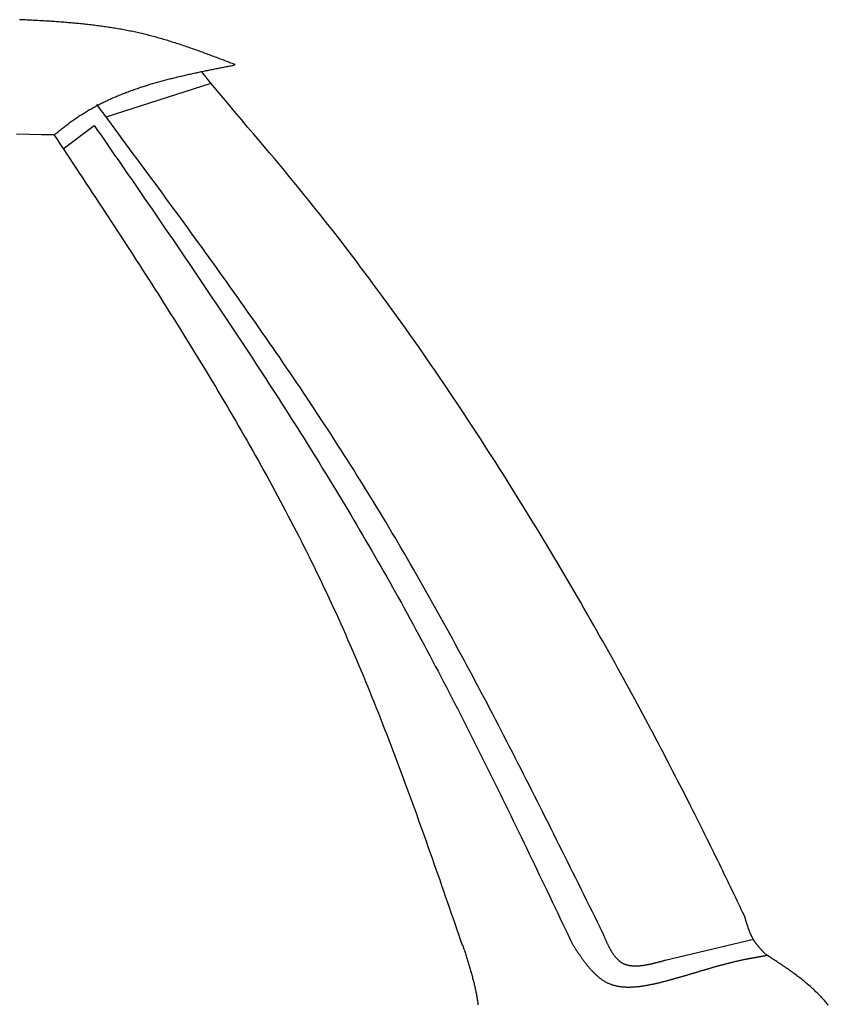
# Model space of a CAD drawing. Extents: x 562 to 7231, y 5667 to 12126.
# Tile 56 of 69: x 5435 to 5862, y 9389 to 9908. Entities that reach past the tile are written whole.
import ezdxf

# ---------------------------------------------------------------- set-up
doc = ezdxf.new("R2010")
doc.units = 0
doc.layers.add('CAR', color=10, linetype='CONTINUOUS')

msp = doc.modelspace()

# ---------------------------------------------------------------- linework, layer by layer
at = {"layer": 'CAR'}
for p, q in [((5480.91, 9856.699), (5536.302, 9874.482)), ((5458.356, 9839.955), (5474.684, 9852.212)), ((5822.443, 9422.862), (5775.839, 9411.793))]:
    msp.add_line(p, q, dxfattribs=at)
for points in [[(5549.07, 9884.27, 0), (5548.32, 9884.56, 0), (5547.57, 9884.84, 0), (5546.82, 9885.13, 0), (5546.06, 9885.42, 0), (5545.31, 9885.71, 0), (5544.56, 9885.99, 0), (5543.81, 9886.28, 0), (5543.05, 9886.57, 0), (5542.3, 9886.85, 0), (5541.55, 9887.14, 0), (5540.8, 9887.43, 0), (5540.04, 9887.71, 0), (5539.29, 9887.99, 0), (5538.54, 9888.28, 0), (5537.78, 9888.56, 0), (5537.03, 9888.84, 0), (5536.28, 9889.12, 0), (5535.52, 9889.4, 0), (5534.77, 9889.68, 0), (5534.01, 9889.96, 0), (5533.26, 9890.24, 0), (5532.51, 9890.52, 0), (5531.75, 9890.79, 0), (5531, 9891.07, 0), (5530.24, 9891.34, 0), (5529.48, 9891.61, 0), (5528.73, 9891.88, 0), (5527.97, 9892.15, 0), (5527.21, 9892.42, 0), (5526.46, 9892.68, 0), (5525.7, 9892.95, 0), (5524.94, 9893.21, 0), (5524.19, 9893.47, 0), (5523.43, 9893.73, 0), (5522.67, 9893.99, 0), (5521.91, 9894.24, 0), (5521.15, 9894.5, 0), (5520.39, 9894.75, 0), (5519.63, 9895, 0), (5518.87, 9895.25, 0), (5518.11, 9895.5, 0), (5517.35, 9895.74, 0), (5516.58, 9895.98, 0), (5515.82, 9896.22, 0), (5515.06, 9896.46, 0), (5514.29, 9896.7, 0), (5513.53, 9896.93, 0), (5512.77, 9897.16, 0), (5512, 9897.39, 0), (5511.23, 9897.61, 0), (5510.47, 9897.84, 0), (5509.7, 9898.06, 0), (5508.93, 9898.28, 0), (5508.17, 9898.49, 0), (5507.4, 9898.7, 0), (5506.63, 9898.91, 0), (5505.86, 9899.12, 0), (5505.09, 9899.32, 0), (5504.32, 9899.52, 0), (5503.54, 9899.72, 0), (5502.77, 9899.92, 0), (5502, 9900.11, 0), (5501.23, 9900.3, 0), (5500.45, 9900.48, 0), (5499.68, 9900.67, 0), (5498.9, 9900.85, 0), (5498.12, 9901.02, 0), (5497.35, 9901.2, 0), (5496.57, 9901.37, 0), (5495.79, 9901.53, 0), (5495.01, 9901.7, 0), (5494.23, 9901.86, 0), (5493.45, 9902.02, 0), (5492.67, 9902.17, 0), (5491.89, 9902.32, 0), (5491.1, 9902.47, 0), (5490.32, 9902.62, 0), (5489.54, 9902.76, 0), (5488.75, 9902.91, 0), (5487.97, 9903.05, 0), (5487.18, 9903.18, 0), (5486.4, 9903.32, 0), (5485.61, 9903.45, 0), (5484.83, 9903.57, 0), (5484.04, 9903.7, 0), (5483.25, 9903.82, 0), (5482.46, 9903.95, 0), (5481.67, 9904.06, 0), (5480.88, 9904.18, 0), (5480.09, 9904.29, 0), (5479.3, 9904.41, 0), (5478.51, 9904.52, 0), (5477.72, 9904.62, 0), (5476.93, 9904.73, 0), (5476.13, 9904.83, 0), (5475.34, 9904.93, 0), (5474.55, 9905.03, 0), (5473.75, 9905.13, 0), (5472.96, 9905.22, 0), (5472.17, 9905.31, 0), (5471.37, 9905.41, 0), (5470.57, 9905.49, 0), (5469.78, 9905.58, 0), (5468.98, 9905.67, 0), (5468.18, 9905.75, 0), (5467.39, 9905.83, 0), (5466.59, 9905.91, 0), (5465.79, 9905.99, 0), (5464.99, 9906.06, 0), (5464.19, 9906.14, 0), (5463.4, 9906.21, 0), (5462.6, 9906.28, 0), (5461.8, 9906.35, 0), (5461, 9906.42, 0), (5460.2, 9906.49, 0), (5459.4, 9906.55, 0), (5458.59, 9906.62, 0), (5457.79, 9906.68, 0), (5456.99, 9906.74, 0), (5456.19, 9906.8, 0), (5455.39, 9906.86, 0), (5454.58, 9906.91, 0), (5453.78, 9906.97, 0), (5452.98, 9907.02, 0), (5452.17, 9907.08, 0), (5451.37, 9907.13, 0), (5450.57, 9907.18, 0), (5449.76, 9907.23, 0), (5448.96, 9907.28, 0), (5448.15, 9907.33, 0), (5447.35, 9907.38, 0), (5446.55, 9907.42, 0), (5445.74, 9907.47, 0), (5444.93, 9907.51, 0), (5444.13, 9907.56, 0), (5443.32, 9907.6, 0), (5442.52, 9907.64, 0), (5441.71, 9907.68, 0), (5440.91, 9907.72, 0), (5440.1, 9907.76, 0), (5439.29, 9907.8, 0), (5438.49, 9907.84, 0), (5437.68, 9907.88, 0), (5436.87, 9907.92, 0), (5436.07, 9907.95, 0), (5435.26, 9907.99, 0)], [(5453.43, 9847.06, 0), (5453.93, 9847.47, 0), (5454.44, 9847.88, 0), (5454.94, 9848.29, 0), (5455.44, 9848.7, 0), (5455.95, 9849.11, 0), (5456.45, 9849.52, 0), (5456.96, 9849.93, 0), (5457.46, 9850.33, 0), (5457.97, 9850.74, 0), (5458.48, 9851.14, 0), (5458.99, 9851.54, 0), (5459.5, 9851.94, 0), (5460.01, 9852.33, 0), (5460.52, 9852.73, 0), (5461.04, 9853.12, 0), (5461.55, 9853.5, 0), (5462.07, 9853.89, 0), (5462.59, 9854.27, 0), (5463.11, 9854.65, 0), (5463.64, 9855.02, 0), (5464.16, 9855.39, 0), (5464.69, 9855.76, 0), (5465.22, 9856.12, 0), (5465.75, 9856.48, 0), (5466.28, 9856.84, 0), (5466.82, 9857.2, 0), (5467.35, 9857.55, 0), (5467.89, 9857.89, 0), (5468.43, 9858.24, 0), (5468.97, 9858.58, 0), (5469.52, 9858.91, 0), (5470.06, 9859.25, 0), (5470.61, 9859.58, 0), (5471.16, 9859.9, 0), (5471.71, 9860.23, 0), (5472.26, 9860.55, 0), (5472.82, 9860.87, 0), (5473.37, 9861.18, 0), (5473.93, 9861.49, 0), (5474.49, 9861.8, 0), (5475.05, 9862.11, 0), (5475.61, 9862.41, 0), (5476.18, 9862.71, 0), (5476.74, 9863.01, 0), (5477.31, 9863.3, 0), (5477.88, 9863.59, 0), (5478.45, 9863.88, 0), (5479.02, 9864.16, 0), (5479.59, 9864.45, 0), (5480.17, 9864.73, 0), (5480.74, 9865, 0), (5481.32, 9865.28, 0), (5481.9, 9865.55, 0), (5482.48, 9865.82, 0), (5483.06, 9866.08, 0), (5483.65, 9866.35, 0), (5484.23, 9866.61, 0), (5484.82, 9866.87, 0), (5485.41, 9867.12, 0), (5486, 9867.38, 0), (5486.59, 9867.63, 0), (5487.18, 9867.87, 0), (5487.77, 9868.12, 0), (5488.37, 9868.36, 0), (5488.97, 9868.6, 0), (5489.56, 9868.84, 0), (5490.16, 9869.08, 0), (5490.76, 9869.31, 0), (5491.36, 9869.54, 0), (5491.96, 9869.77, 0), (5492.57, 9870, 0), (5493.17, 9870.23, 0), (5493.78, 9870.45, 0), (5494.39, 9870.67, 0), (5495, 9870.89, 0), (5495.6, 9871.1, 0), (5496.22, 9871.32, 0), (5496.83, 9871.53, 0), (5497.44, 9871.74, 0), (5498.05, 9871.95, 0), (5498.67, 9872.15, 0), (5499.29, 9872.36, 0), (5499.9, 9872.56, 0), (5500.52, 9872.76, 0), (5501.14, 9872.96, 0), (5501.76, 9873.15, 0), (5502.38, 9873.35, 0), (5503.01, 9873.54, 0), (5503.63, 9873.73, 0), (5504.25, 9873.92, 0), (5504.88, 9874.11, 0), (5505.51, 9874.29, 0), (5506.13, 9874.48, 0), (5506.76, 9874.66, 0), (5507.39, 9874.84, 0), (5508.02, 9875.02, 0), (5508.65, 9875.2, 0), (5509.28, 9875.37, 0), (5509.91, 9875.54, 0), (5510.55, 9875.72, 0), (5511.18, 9875.89, 0), (5511.82, 9876.06, 0), (5512.45, 9876.23, 0), (5513.09, 9876.39, 0), (5513.73, 9876.56, 0), (5514.36, 9876.72, 0), (5515, 9876.89, 0), (5515.64, 9877.05, 0), (5516.28, 9877.21, 0), (5516.92, 9877.37, 0), (5517.57, 9877.52, 0), (5518.21, 9877.68, 0), (5518.85, 9877.84, 0), (5519.49, 9877.99, 0), (5520.14, 9878.14, 0), (5520.78, 9878.29, 0), (5521.43, 9878.44, 0), (5522.07, 9878.59, 0), (5522.72, 9878.74, 0), (5523.37, 9878.89, 0), (5524.01, 9879.04, 0), (5524.66, 9879.18, 0), (5525.31, 9879.33, 0), (5525.96, 9879.47, 0), (5526.61, 9879.61, 0), (5527.26, 9879.76, 0), (5527.91, 9879.9, 0), (5528.56, 9880.04, 0), (5529.21, 9880.18, 0), (5529.86, 9880.32, 0), (5530.52, 9880.45, 0), (5531.17, 9880.59, 0), (5531.82, 9880.73, 0), (5532.48, 9880.86, 0), (5533.13, 9881, 0), (5533.78, 9881.13, 0), (5534.44, 9881.27, 0), (5535.09, 9881.4, 0), (5535.75, 9881.54, 0), (5536.4, 9881.67, 0), (5537.06, 9881.8, 0), (5537.71, 9881.93, 0), (5538.37, 9882.06, 0), (5539.03, 9882.19, 0), (5539.68, 9882.33, 0), (5540.34, 9882.46, 0), (5540.99, 9882.59, 0), (5541.65, 9882.71, 0), (5542.31, 9882.84, 0), (5542.97, 9882.97, 0), (5543.62, 9883.1, 0), (5544.28, 9883.23, 0), (5544.94, 9883.36, 0), (5545.6, 9883.49, 0), (5546.25, 9883.61, 0), (5546.91, 9883.74, 0), (5547.57, 9883.87, 0), (5548.23, 9884, 0), (5548.88, 9884.13, 0)], [(5817.9, 9434.74, 0), (5817.29, 9436.03, 0), (5816.67, 9437.35, 0), (5816.02, 9438.71, 0), (5815.36, 9440.09, 0), (5814.69, 9441.51, 0), (5814, 9442.96, 0), (5813.29, 9444.44, 0), (5812.57, 9445.95, 0), (5811.83, 9447.5, 0), (5811.07, 9449.07, 0), (5810.3, 9450.67, 0), (5809.52, 9452.31, 0), (5808.71, 9453.97, 0), (5807.9, 9455.66, 0), (5807.06, 9457.38, 0), (5806.21, 9459.14, 0), (5805.35, 9460.91, 0), (5804.47, 9462.72, 0), (5803.57, 9464.56, 0), (5802.66, 9466.42, 0), (5801.73, 9468.31, 0), (5800.79, 9470.23, 0), (5799.83, 9472.18, 0), (5798.86, 9474.15, 0), (5797.87, 9476.15, 0), (5796.87, 9478.17, 0), (5795.85, 9480.22, 0), (5794.81, 9482.3, 0), (5793.76, 9484.4, 0), (5792.7, 9486.52, 0), (5791.62, 9488.67, 0), (5790.52, 9490.85, 0), (5789.41, 9493.05, 0), (5788.29, 9495.27, 0), (5787.15, 9497.52, 0), (5785.99, 9499.79, 0), (5784.82, 9502.08, 0), (5783.64, 9504.4, 0), (5782.44, 9506.73, 0), (5781.22, 9509.09, 0), (5779.99, 9511.48, 0), (5778.75, 9513.88, 0), (5777.49, 9516.31, 0), (5776.21, 9518.75, 0), (5774.92, 9521.22, 0), (5773.62, 9523.71, 0), (5772.3, 9526.21, 0), (5770.97, 9528.74, 0), (5769.62, 9531.29, 0), (5768.26, 9533.86, 0), (5766.89, 9536.44, 0), (5765.49, 9539.05, 0), (5764.09, 9541.67, 0), (5762.67, 9544.31, 0), (5761.24, 9546.97, 0), (5759.79, 9549.65, 0), (5758.33, 9552.35, 0), (5756.85, 9555.06, 0), (5755.36, 9557.79, 0), (5753.85, 9560.54, 0), (5752.33, 9563.3, 0), (5750.8, 9566.08, 0), (5749.25, 9568.87, 0), (5747.69, 9571.68, 0), (5746.11, 9574.51, 0), (5744.52, 9577.35, 0), (5742.92, 9580.2, 0), (5741.3, 9583.07, 0), (5739.67, 9585.95, 0), (5738.03, 9588.85, 0), (5736.37, 9591.76, 0), (5734.69, 9594.69, 0), (5733.01, 9597.62, 0), (5731.31, 9600.57, 0), (5729.59, 9603.54, 0), (5727.87, 9606.51, 0), (5726.12, 9609.5, 0), (5724.37, 9612.49, 0), (5722.6, 9615.5, 0), (5720.82, 9618.52, 0), (5719.02, 9621.56, 0), (5717.21, 9624.6, 0), (5715.39, 9627.65, 0), (5713.56, 9630.71, 0), (5711.71, 9633.78, 0), (5709.85, 9636.87, 0), (5707.97, 9639.96, 0), (5706.08, 9643.05, 0), (5704.18, 9646.16, 0), (5702.26, 9649.28, 0), (5700.33, 9652.4, 0), (5698.39, 9655.53, 0), (5696.44, 9658.67, 0), (5694.47, 9661.82, 0), (5692.49, 9664.97, 0), (5690.5, 9668.13, 0), (5688.49, 9671.3, 0), (5686.47, 9674.47, 0), (5684.44, 9677.65, 0), (5682.39, 9680.84, 0), (5680.33, 9684.02, 0), (5678.26, 9687.22, 0), (5676.18, 9690.42, 0), (5674.08, 9693.62, 0), (5671.97, 9696.83, 0), (5669.85, 9700.04, 0), (5667.72, 9703.25, 0), (5665.57, 9706.47, 0), (5663.41, 9709.69, 0), (5661.24, 9712.92, 0), (5659.05, 9716.14, 0), (5656.86, 9719.37, 0), (5654.65, 9722.6, 0), (5652.42, 9725.84, 0), (5650.19, 9729.07, 0), (5647.94, 9732.3, 0), (5645.68, 9735.54, 0), (5643.41, 9738.77, 0), (5641.13, 9742.01, 0), (5638.83, 9745.25, 0), (5636.53, 9748.48, 0), (5634.21, 9751.72, 0), (5631.88, 9754.95, 0), (5629.53, 9758.19, 0), (5627.18, 9761.42, 0), (5624.81, 9764.65, 0), (5622.43, 9767.88, 0), (5620.04, 9771.1, 0), (5617.63, 9774.32, 0), (5615.22, 9777.55, 0), (5612.79, 9780.76, 0), (5610.35, 9783.98, 0), (5607.9, 9787.19, 0), (5605.44, 9790.39, 0), (5602.96, 9793.6, 0), (5600.48, 9796.79, 0), (5597.98, 9799.99, 0), (5595.47, 9803.17, 0), (5592.95, 9806.36, 0), (5590.42, 9809.53, 0), (5587.87, 9812.71, 0), (5585.32, 9815.87, 0), (5582.75, 9819.03, 0), (5580.17, 9822.18, 0), (5577.59, 9825.33, 0), (5574.99, 9828.46, 0), (5572.37, 9831.59, 0), (5569.75, 9834.72, 0), (5567.11, 9837.84, 0), (5564.41, 9841.02, 0), (5561.62, 9844.3, 0), (5558.7, 9847.74, 0), (5555.6, 9851.38, 0), (5552.31, 9855.28, 0), (5548.76, 9859.49, 0), (5544.93, 9864.07, 0), (5540.79, 9869.06, 0), (5536.28, 9874.51, 0), (5531.37, 9880.49, 0)], [(5743.01, 9426.23, 0), (5741.58, 9429.13, 0), (5740.14, 9432.03, 0), (5738.71, 9434.93, 0), (5737.28, 9437.83, 0), (5735.84, 9440.73, 0), (5734.41, 9443.63, 0), (5732.98, 9446.52, 0), (5731.54, 9449.42, 0), (5730.11, 9452.32, 0), (5728.67, 9455.22, 0), (5727.23, 9458.11, 0), (5725.8, 9461.01, 0), (5724.36, 9463.91, 0), (5722.92, 9466.8, 0), (5721.48, 9469.7, 0), (5720.03, 9472.59, 0), (5718.59, 9475.48, 0), (5717.15, 9478.37, 0), (5715.7, 9481.27, 0), (5714.25, 9484.16, 0), (5712.81, 9487.05, 0), (5711.35, 9489.93, 0), (5709.9, 9492.82, 0), (5708.45, 9495.71, 0), (5706.99, 9498.59, 0), (5705.53, 9501.48, 0), (5704.07, 9504.36, 0), (5702.61, 9507.24, 0), (5701.15, 9510.12, 0), (5699.68, 9513, 0), (5698.21, 9515.88, 0), (5696.74, 9518.75, 0), (5695.27, 9521.63, 0), (5693.79, 9524.5, 0), (5692.31, 9527.37, 0), (5690.83, 9530.24, 0), (5689.35, 9533.11, 0), (5687.86, 9535.98, 0), (5686.37, 9538.84, 0), (5684.88, 9541.7, 0), (5683.38, 9544.56, 0), (5681.88, 9547.42, 0), (5680.38, 9550.28, 0), (5678.87, 9553.13, 0), (5677.36, 9555.99, 0), (5675.85, 9558.84, 0), (5674.33, 9561.68, 0), (5672.81, 9564.53, 0), (5671.29, 9567.37, 0), (5669.76, 9570.21, 0), (5668.23, 9573.05, 0), (5666.69, 9575.89, 0), (5665.15, 9578.72, 0), (5663.61, 9581.55, 0), (5662.06, 9584.38, 0), (5660.51, 9587.21, 0), (5658.95, 9590.03, 0), (5657.39, 9592.85, 0), (5655.82, 9595.67, 0), (5654.25, 9598.49, 0), (5652.68, 9601.3, 0), (5651.1, 9604.11, 0), (5649.51, 9606.92, 0), (5647.93, 9609.72, 0), (5646.33, 9612.52, 0), (5644.73, 9615.32, 0), (5643.13, 9618.11, 0), (5641.52, 9620.9, 0), (5639.9, 9623.69, 0), (5638.28, 9626.48, 0), (5636.65, 9629.26, 0), (5635.02, 9632.03, 0), (5633.39, 9634.81, 0), (5631.74, 9637.58, 0), (5630.09, 9640.35, 0), (5628.44, 9643.11, 0), (5626.78, 9645.87, 0), (5625.11, 9648.63, 0), (5623.44, 9651.38, 0), (5621.76, 9654.13, 0), (5620.08, 9656.88, 0), (5618.39, 9659.62, 0), (5616.69, 9662.35, 0), (5614.99, 9665.09, 0), (5613.28, 9667.82, 0), (5611.56, 9670.55, 0), (5609.84, 9673.27, 0), (5608.12, 9675.99, 0), (5606.39, 9678.71, 0), (5604.65, 9681.42, 0), (5602.91, 9684.13, 0), (5601.16, 9686.84, 0), (5599.41, 9689.54, 0), (5597.65, 9692.24, 0), (5595.88, 9694.94, 0), (5594.12, 9697.63, 0), (5592.34, 9700.32, 0), (5590.57, 9703.01, 0), (5588.78, 9705.7, 0), (5586.99, 9708.38, 0), (5585.2, 9711.06, 0), (5583.41, 9713.74, 0), (5581.6, 9716.41, 0), (5579.8, 9719.08, 0), (5577.99, 9721.75, 0), (5576.18, 9724.42, 0), (5574.36, 9727.08, 0), (5572.53, 9729.74, 0), (5570.71, 9732.4, 0), (5568.88, 9735.06, 0), (5567.04, 9737.71, 0), (5565.21, 9740.36, 0), (5563.36, 9743.01, 0), (5561.52, 9745.66, 0), (5559.67, 9748.31, 0), (5557.82, 9750.95, 0), (5555.96, 9753.59, 0), (5554.1, 9756.23, 0), (5552.24, 9758.87, 0), (5550.38, 9761.5, 0), (5548.51, 9764.14, 0), (5546.64, 9766.77, 0), (5544.76, 9769.4, 0), (5542.89, 9772.02, 0), (5541.01, 9774.65, 0), (5539.12, 9777.27, 0), (5537.24, 9779.9, 0), (5535.35, 9782.52, 0), (5533.46, 9785.14, 0), (5531.57, 9787.76, 0), (5529.68, 9790.38, 0), (5527.78, 9792.99, 0), (5525.88, 9795.61, 0), (5523.98, 9798.22, 0), (5522.08, 9800.83, 0), (5520.17, 9803.44, 0), (5518.27, 9806.05, 0), (5516.36, 9808.66, 0), (5514.45, 9811.27, 0), (5512.54, 9813.88, 0), (5510.62, 9816.48, 0), (5508.71, 9819.09, 0), (5506.79, 9821.69, 0), (5504.88, 9824.29, 0), (5502.96, 9826.9, 0), (5501.04, 9829.5, 0), (5499.12, 9832.1, 0), (5497.2, 9834.7, 0), (5495.28, 9837.3, 0), (5493.35, 9839.9, 0), (5491.43, 9842.5, 0), (5489.5, 9845.1, 0), (5487.58, 9847.7, 0), (5485.66, 9850.3, 0), (5483.73, 9852.89, 0), (5481.8, 9855.49, 0), (5479.88, 9858.09, 0), (5477.95, 9860.69, 0), (5476.03, 9863.29, 0)], [(5474.68, 9852.21, 0), (5476.48, 9849.61, 0), (5478.28, 9847.02, 0), (5480.08, 9844.42, 0), (5481.87, 9841.82, 0), (5483.67, 9839.22, 0), (5485.46, 9836.62, 0), (5487.26, 9834.02, 0), (5489.06, 9831.42, 0), (5490.85, 9828.82, 0), (5492.65, 9826.22, 0), (5494.44, 9823.62, 0), (5496.23, 9821.02, 0), (5498.02, 9818.42, 0), (5499.82, 9815.82, 0), (5501.61, 9813.22, 0), (5503.4, 9810.62, 0), (5505.19, 9808.01, 0), (5506.97, 9805.41, 0), (5508.76, 9802.8, 0), (5510.55, 9800.2, 0), (5512.33, 9797.59, 0), (5514.11, 9794.99, 0), (5515.89, 9792.38, 0), (5517.67, 9789.77, 0), (5519.45, 9787.16, 0), (5521.23, 9784.55, 0), (5523.01, 9781.94, 0), (5524.78, 9779.33, 0), (5526.55, 9776.72, 0), (5528.32, 9774.11, 0), (5530.09, 9771.49, 0), (5531.86, 9768.87, 0), (5533.62, 9766.26, 0), (5535.39, 9763.64, 0), (5537.15, 9761.02, 0), (5538.91, 9758.4, 0), (5540.66, 9755.78, 0), (5542.42, 9753.16, 0), (5544.17, 9750.53, 0), (5545.92, 9747.91, 0), (5547.66, 9745.28, 0), (5549.41, 9742.65, 0), (5551.15, 9740.02, 0), (5552.89, 9737.39, 0), (5554.63, 9734.76, 0), (5556.36, 9732.12, 0), (5558.09, 9729.48, 0), (5559.82, 9726.85, 0), (5561.55, 9724.21, 0), (5563.27, 9721.57, 0), (5564.99, 9718.92, 0), (5566.7, 9716.28, 0), (5568.42, 9713.63, 0), (5570.13, 9710.98, 0), (5571.83, 9708.33, 0), (5573.54, 9705.68, 0), (5575.24, 9703.03, 0), (5576.93, 9700.37, 0), (5578.62, 9697.71, 0), (5580.31, 9695.05, 0), (5582, 9692.39, 0), (5583.68, 9689.72, 0), (5585.36, 9687.06, 0), (5587.03, 9684.39, 0), (5588.7, 9681.72, 0), (5590.37, 9679.04, 0), (5592.03, 9676.37, 0), (5593.69, 9673.69, 0), (5595.34, 9671.01, 0), (5596.99, 9668.33, 0), (5598.64, 9665.64, 0), (5600.28, 9662.95, 0), (5601.92, 9660.26, 0), (5603.55, 9657.57, 0), (5605.18, 9654.87, 0), (5606.8, 9652.17, 0), (5608.42, 9649.47, 0), (5610.03, 9646.77, 0), (5611.64, 9644.06, 0), (5613.24, 9641.35, 0), (5614.84, 9638.64, 0), (5616.44, 9635.93, 0), (5618.03, 9633.21, 0), (5619.61, 9630.49, 0), (5621.19, 9627.77, 0), (5622.76, 9625.04, 0), (5624.33, 9622.31, 0), (5625.9, 9619.58, 0), (5627.46, 9616.84, 0), (5629.01, 9614.1, 0), (5630.55, 9611.36, 0), (5632.1, 9608.62, 0), (5633.63, 9605.87, 0), (5635.16, 9603.12, 0), (5636.69, 9600.36, 0), (5638.21, 9597.61, 0), (5639.73, 9594.85, 0), (5641.24, 9592.08, 0), (5642.74, 9589.32, 0), (5644.24, 9586.55, 0), (5645.74, 9583.78, 0), (5647.23, 9581, 0), (5648.72, 9578.23, 0), (5650.2, 9575.45, 0), (5651.68, 9572.67, 0), (5653.15, 9569.88, 0), (5654.62, 9567.1, 0), (5656.09, 9564.31, 0), (5657.55, 9561.52, 0), (5659.01, 9558.72, 0), (5660.46, 9555.93, 0), (5661.91, 9553.13, 0), (5663.36, 9550.33, 0), (5664.8, 9547.53, 0), (5666.24, 9544.72, 0), (5667.67, 9541.92, 0), (5669.1, 9539.11, 0), (5670.53, 9536.3, 0), (5671.96, 9533.49, 0), (5673.38, 9530.67, 0), (5674.8, 9527.86, 0), (5676.21, 9525.04, 0), (5677.63, 9522.22, 0), (5679.03, 9519.4, 0), (5680.44, 9516.58, 0), (5681.85, 9513.75, 0), (5683.25, 9510.93, 0), (5684.65, 9508.1, 0), (5686.04, 9505.27, 0), (5687.44, 9502.44, 0), (5688.83, 9499.61, 0), (5690.22, 9496.78, 0), (5691.61, 9493.94, 0), (5692.99, 9491.11, 0), (5694.37, 9488.27, 0), (5695.76, 9485.44, 0), (5697.14, 9482.6, 0), (5698.51, 9479.76, 0), (5699.89, 9476.92, 0), (5701.26, 9474.08, 0), (5702.64, 9471.23, 0), (5704.01, 9468.39, 0), (5705.38, 9465.55, 0), (5706.75, 9462.7, 0), (5708.12, 9459.86, 0), (5709.48, 9457.01, 0), (5710.85, 9454.17, 0), (5712.21, 9451.32, 0), (5713.58, 9448.47, 0), (5714.94, 9445.62, 0), (5716.3, 9442.78, 0), (5717.66, 9439.93, 0), (5719.02, 9437.08, 0), (5720.38, 9434.23, 0), (5721.74, 9431.38, 0), (5723.1, 9428.53, 0), (5724.46, 9425.68, 0), (5725.82, 9422.83, 0), (5727.18, 9419.98, 0)], [(5453.62, 9847.2, 0), (5446.95, 9847.31, 0), (5440.29, 9847.43, 0), (5433.63, 9847.54, 0)], [(5453.61, 9847.13, 0), (5455.29, 9844.6, 0), (5456.96, 9842.06, 0), (5458.64, 9839.53, 0), (5460.31, 9837, 0), (5461.98, 9834.47, 0), (5463.66, 9831.94, 0), (5465.33, 9829.4, 0), (5467, 9826.87, 0), (5468.67, 9824.34, 0), (5470.34, 9821.8, 0), (5472.01, 9819.27, 0), (5473.68, 9816.74, 0), (5475.35, 9814.2, 0), (5477.02, 9811.67, 0), (5478.68, 9809.13, 0), (5480.35, 9806.59, 0), (5482.01, 9804.06, 0), (5483.67, 9801.52, 0), (5485.33, 9798.98, 0), (5486.99, 9796.44, 0), (5488.64, 9793.9, 0), (5490.3, 9791.36, 0), (5491.95, 9788.81, 0), (5493.6, 9786.27, 0), (5495.25, 9783.73, 0), (5496.89, 9781.18, 0), (5498.53, 9778.63, 0), (5500.17, 9776.08, 0), (5501.81, 9773.54, 0), (5503.45, 9770.98, 0), (5505.08, 9768.43, 0), (5506.71, 9765.88, 0), (5508.34, 9763.32, 0), (5509.96, 9760.77, 0), (5511.58, 9758.21, 0), (5513.2, 9755.65, 0), (5514.81, 9753.09, 0), (5516.42, 9750.53, 0), (5518.03, 9747.96, 0), (5519.63, 9745.4, 0), (5521.23, 9742.83, 0), (5522.83, 9740.26, 0), (5524.42, 9737.69, 0), (5526.01, 9735.12, 0), (5527.6, 9732.54, 0), (5529.18, 9729.97, 0), (5530.75, 9727.39, 0), (5532.33, 9724.81, 0), (5533.9, 9722.22, 0), (5535.46, 9719.64, 0), (5537.02, 9717.05, 0), (5538.57, 9714.46, 0), (5540.12, 9711.87, 0), (5541.67, 9709.27, 0), (5543.21, 9706.68, 0), (5544.74, 9704.08, 0), (5546.27, 9701.48, 0), (5547.79, 9698.87, 0), (5549.31, 9696.27, 0), (5550.83, 9693.66, 0), (5552.34, 9691.04, 0), (5553.84, 9688.43, 0), (5555.34, 9685.81, 0), (5556.83, 9683.19, 0), (5558.31, 9680.57, 0), (5559.79, 9677.94, 0), (5561.27, 9675.32, 0), (5562.73, 9672.68, 0), (5564.2, 9670.05, 0), (5565.65, 9667.41, 0), (5567.1, 9664.77, 0), (5568.54, 9662.13, 0), (5569.98, 9659.48, 0), (5571.41, 9656.83, 0), (5572.83, 9654.18, 0), (5574.25, 9651.52, 0), (5575.65, 9648.86, 0), (5577.06, 9646.2, 0), (5578.45, 9643.53, 0), (5579.84, 9640.86, 0), (5581.22, 9638.19, 0), (5582.59, 9635.51, 0), (5583.96, 9632.83, 0), (5585.31, 9630.14, 0), (5586.66, 9627.46, 0), (5588.01, 9624.76, 0), (5589.34, 9622.07, 0), (5590.67, 9619.37, 0), (5591.99, 9616.66, 0), (5593.3, 9613.96, 0), (5594.6, 9611.25, 0), (5595.89, 9608.53, 0), (5597.18, 9605.81, 0), (5598.46, 9603.09, 0), (5599.73, 9600.36, 0), (5600.99, 9597.63, 0), (5602.24, 9594.89, 0), (5603.48, 9592.15, 0), (5604.72, 9589.41, 0), (5605.94, 9586.66, 0), (5607.16, 9583.91, 0), (5608.37, 9581.15, 0), (5609.58, 9578.39, 0), (5610.77, 9575.63, 0), (5611.96, 9572.86, 0), (5613.14, 9570.09, 0), (5614.31, 9567.32, 0), (5615.48, 9564.54, 0), (5616.64, 9561.76, 0), (5617.79, 9558.98, 0), (5618.94, 9556.19, 0), (5620.08, 9553.4, 0), (5621.21, 9550.61, 0), (5622.34, 9547.81, 0), (5623.46, 9545.02, 0), (5624.57, 9542.21, 0), (5625.68, 9539.41, 0), (5626.79, 9536.6, 0), (5627.88, 9533.79, 0), (5628.98, 9530.98, 0), (5630.06, 9528.16, 0), (5631.14, 9525.35, 0), (5632.22, 9522.53, 0), (5633.29, 9519.7, 0), (5634.36, 9516.88, 0), (5635.42, 9514.05, 0), (5636.48, 9511.22, 0), (5637.53, 9508.39, 0), (5638.58, 9505.56, 0), (5639.63, 9502.72, 0), (5640.67, 9499.88, 0), (5641.71, 9497.04, 0), (5642.74, 9494.2, 0), (5643.77, 9491.36, 0), (5644.8, 9488.52, 0), (5645.82, 9485.67, 0), (5646.84, 9482.82, 0), (5647.86, 9479.97, 0), (5648.88, 9477.12, 0), (5649.89, 9474.27, 0), (5650.9, 9471.42, 0), (5651.91, 9468.57, 0), (5652.91, 9465.71, 0), (5653.91, 9462.86, 0), (5654.91, 9460, 0), (5655.91, 9457.14, 0), (5656.91, 9454.28, 0), (5657.9, 9451.42, 0), (5658.9, 9448.56, 0), (5659.89, 9445.7, 0), (5660.88, 9442.84, 0), (5661.87, 9439.98, 0), (5662.86, 9437.11, 0), (5663.85, 9434.25, 0), (5664.84, 9431.39, 0), (5665.82, 9428.52, 0), (5666.81, 9425.66, 0), (5667.8, 9422.8, 0), (5668.78, 9419.93, 0)], [(5828.81, 9415.07, 0), (5828.71, 9415.18, 0), (5828.61, 9415.28, 0), (5828.51, 9415.39, 0), (5828.41, 9415.49, 0), (5828.31, 9415.6, 0), (5828.21, 9415.7, 0), (5828.11, 9415.81, 0), (5828.01, 9415.91, 0), (5827.91, 9416.02, 0), (5827.81, 9416.12, 0), (5827.71, 9416.23, 0), (5827.61, 9416.33, 0), (5827.51, 9416.44, 0), (5827.41, 9416.54, 0), (5827.32, 9416.65, 0), (5827.22, 9416.76, 0), (5827.12, 9416.86, 0), (5827.02, 9416.97, 0), (5826.92, 9417.07, 0), (5826.82, 9417.18, 0), (5826.73, 9417.29, 0), (5826.63, 9417.39, 0), (5826.53, 9417.5, 0), (5826.44, 9417.61, 0), (5826.34, 9417.71, 0), (5826.24, 9417.82, 0), (5826.15, 9417.93, 0), (5826.05, 9418.04, 0), (5825.96, 9418.14, 0), (5825.86, 9418.25, 0), (5825.77, 9418.36, 0), (5825.67, 9418.47, 0), (5825.58, 9418.58, 0), (5825.48, 9418.69, 0), (5825.39, 9418.79, 0), (5825.3, 9418.9, 0), (5825.21, 9419.01, 0), (5825.11, 9419.12, 0), (5825.02, 9419.23, 0), (5824.93, 9419.34, 0), (5824.84, 9419.45, 0), (5824.75, 9419.57, 0), (5824.66, 9419.68, 0), (5824.57, 9419.79, 0), (5824.48, 9419.9, 0), (5824.4, 9420.01, 0), (5824.31, 9420.12, 0), (5824.22, 9420.24, 0), (5824.14, 9420.35, 0), (5824.05, 9420.46, 0), (5823.96, 9420.58, 0), (5823.88, 9420.69, 0), (5823.8, 9420.81, 0), (5823.71, 9420.92, 0), (5823.63, 9421.04, 0), (5823.55, 9421.15, 0), (5823.47, 9421.27, 0), (5823.39, 9421.38, 0), (5823.31, 9421.5, 0), (5823.23, 9421.62, 0), (5823.15, 9421.74, 0), (5823.07, 9421.85, 0), (5822.99, 9421.97, 0), (5822.92, 9422.09, 0), (5822.84, 9422.21, 0), (5822.76, 9422.33, 0), (5822.69, 9422.45, 0), (5822.62, 9422.57, 0), (5822.54, 9422.69, 0), (5822.47, 9422.81, 0), (5822.4, 9422.94, 0), (5822.33, 9423.06, 0), (5822.26, 9423.18, 0), (5822.19, 9423.3, 0), (5822.12, 9423.43, 0), (5822.05, 9423.55, 0), (5821.98, 9423.68, 0), (5821.92, 9423.8, 0), (5821.85, 9423.93, 0), (5821.79, 9424.05, 0), (5821.72, 9424.18, 0), (5821.66, 9424.3, 0), (5821.59, 9424.43, 0), (5821.53, 9424.56, 0), (5821.47, 9424.68, 0), (5821.4, 9424.81, 0), (5821.34, 9424.94, 0), (5821.28, 9425.07, 0), (5821.22, 9425.2, 0), (5821.16, 9425.33, 0), (5821.1, 9425.46, 0), (5821.04, 9425.58, 0), (5820.98, 9425.71, 0), (5820.93, 9425.84, 0), (5820.87, 9425.98, 0), (5820.81, 9426.11, 0), (5820.76, 9426.24, 0), (5820.7, 9426.37, 0), (5820.65, 9426.5, 0), (5820.59, 9426.63, 0), (5820.54, 9426.76, 0), (5820.48, 9426.9, 0), (5820.43, 9427.03, 0), (5820.38, 9427.16, 0), (5820.32, 9427.3, 0), (5820.27, 9427.43, 0), (5820.22, 9427.56, 0), (5820.17, 9427.7, 0), (5820.12, 9427.83, 0), (5820.07, 9427.97, 0), (5820.02, 9428.1, 0), (5819.97, 9428.24, 0), (5819.92, 9428.37, 0), (5819.87, 9428.51, 0), (5819.82, 9428.64, 0), (5819.77, 9428.78, 0), (5819.72, 9428.91, 0), (5819.67, 9429.05, 0), (5819.63, 9429.19, 0), (5819.58, 9429.32, 0), (5819.53, 9429.46, 0), (5819.49, 9429.6, 0), (5819.44, 9429.73, 0), (5819.39, 9429.87, 0), (5819.35, 9430.01, 0), (5819.3, 9430.14, 0), (5819.26, 9430.28, 0), (5819.21, 9430.42, 0), (5819.17, 9430.56, 0), (5819.12, 9430.7, 0), (5819.08, 9430.83, 0), (5819.04, 9430.97, 0), (5818.99, 9431.11, 0), (5818.95, 9431.25, 0), (5818.91, 9431.39, 0), (5818.86, 9431.53, 0), (5818.82, 9431.67, 0), (5818.78, 9431.81, 0), (5818.73, 9431.95, 0), (5818.69, 9432.08, 0), (5818.65, 9432.22, 0), (5818.61, 9432.36, 0), (5818.56, 9432.5, 0), (5818.52, 9432.64, 0), (5818.48, 9432.78, 0), (5818.44, 9432.92, 0), (5818.4, 9433.06, 0), (5818.36, 9433.2, 0), (5818.31, 9433.34, 0), (5818.27, 9433.48, 0), (5818.23, 9433.62, 0), (5818.19, 9433.76, 0), (5818.15, 9433.9, 0), (5818.11, 9434.04, 0), (5818.07, 9434.18, 0), (5818.03, 9434.32, 0), (5817.99, 9434.46, 0), (5817.94, 9434.6, 0), (5817.9, 9434.74, 0)], [(5775.84, 9411.79, 0), (5775.55, 9411.71, 0), (5775.25, 9411.63, 0), (5774.96, 9411.55, 0), (5774.67, 9411.47, 0), (5774.38, 9411.39, 0), (5774.08, 9411.31, 0), (5773.79, 9411.23, 0), (5773.5, 9411.15, 0), (5773.21, 9411.07, 0), (5772.92, 9411, 0), (5772.63, 9410.92, 0), (5772.34, 9410.84, 0), (5772.04, 9410.76, 0), (5771.75, 9410.69, 0), (5771.46, 9410.61, 0), (5771.17, 9410.54, 0), (5770.89, 9410.47, 0), (5770.6, 9410.39, 0), (5770.31, 9410.32, 0), (5770.02, 9410.25, 0), (5769.73, 9410.18, 0), (5769.45, 9410.11, 0), (5769.16, 9410.04, 0), (5768.88, 9409.98, 0), (5768.59, 9409.91, 0), (5768.31, 9409.85, 0), (5768.02, 9409.79, 0), (5767.74, 9409.73, 0), (5767.46, 9409.67, 0), (5767.18, 9409.61, 0), (5766.9, 9409.55, 0), (5766.62, 9409.5, 0), (5766.34, 9409.44, 0), (5766.06, 9409.39, 0), (5765.78, 9409.34, 0), (5765.51, 9409.29, 0), (5765.23, 9409.25, 0), (5764.96, 9409.2, 0), (5764.68, 9409.16, 0), (5764.41, 9409.12, 0), (5764.14, 9409.08, 0), (5763.87, 9409.04, 0), (5763.6, 9409.01, 0), (5763.33, 9408.98, 0), (5763.06, 9408.95, 0), (5762.8, 9408.92, 0), (5762.53, 9408.89, 0), (5762.27, 9408.87, 0), (5762.01, 9408.85, 0), (5761.75, 9408.83, 0), (5761.49, 9408.82, 0), (5761.23, 9408.81, 0), (5760.97, 9408.8, 0), (5760.72, 9408.79, 0), (5760.46, 9408.79, 0), (5760.21, 9408.78, 0), (5759.96, 9408.79, 0), (5759.71, 9408.79, 0), (5759.46, 9408.8, 0), (5759.21, 9408.81, 0), (5758.97, 9408.82, 0), (5758.72, 9408.84, 0), (5758.48, 9408.86, 0), (5758.24, 9408.88, 0), (5758, 9408.91, 0), (5757.76, 9408.94, 0), (5757.53, 9408.97, 0), (5757.29, 9409.01, 0), (5757.06, 9409.05, 0), (5756.83, 9409.09, 0), (5756.6, 9409.14, 0), (5756.38, 9409.19, 0), (5756.15, 9409.24, 0), (5755.93, 9409.3, 0), (5755.71, 9409.36, 0), (5755.49, 9409.43, 0), (5755.27, 9409.5, 0), (5755.06, 9409.57, 0), (5754.84, 9409.65, 0), (5754.63, 9409.73, 0), (5754.42, 9409.82, 0), (5754.22, 9409.91, 0), (5754.01, 9410, 0), (5753.81, 9410.1, 0), (5753.61, 9410.2, 0), (5753.41, 9410.31, 0), (5753.21, 9410.42, 0), (5753.02, 9410.54, 0), (5752.83, 9410.66, 0), (5752.64, 9410.78, 0), (5752.45, 9410.91, 0), (5752.27, 9411.04, 0), (5752.08, 9411.18, 0), (5751.9, 9411.32, 0), (5751.72, 9411.47, 0), (5751.55, 9411.61, 0), (5751.37, 9411.77, 0), (5751.2, 9411.92, 0), (5751.03, 9412.08, 0), (5750.86, 9412.25, 0), (5750.69, 9412.42, 0), (5750.52, 9412.59, 0), (5750.36, 9412.76, 0), (5750.2, 9412.94, 0), (5750.03, 9413.12, 0), (5749.88, 9413.31, 0), (5749.72, 9413.49, 0), (5749.56, 9413.69, 0), (5749.41, 9413.88, 0), (5749.25, 9414.08, 0), (5749.1, 9414.28, 0), (5748.95, 9414.48, 0), (5748.81, 9414.69, 0), (5748.66, 9414.9, 0), (5748.51, 9415.11, 0), (5748.37, 9415.32, 0), (5748.23, 9415.54, 0), (5748.08, 9415.76, 0), (5747.94, 9415.98, 0), (5747.8, 9416.21, 0), (5747.67, 9416.43, 0), (5747.53, 9416.66, 0), (5747.39, 9416.9, 0), (5747.26, 9417.13, 0), (5747.13, 9417.37, 0), (5746.99, 9417.6, 0), (5746.86, 9417.84, 0), (5746.73, 9418.09, 0), (5746.6, 9418.33, 0), (5746.47, 9418.58, 0), (5746.35, 9418.82, 0), (5746.22, 9419.07, 0), (5746.09, 9419.32, 0), (5745.97, 9419.58, 0), (5745.84, 9419.83, 0), (5745.72, 9420.09, 0), (5745.6, 9420.34, 0), (5745.47, 9420.6, 0), (5745.35, 9420.86, 0), (5745.23, 9421.12, 0), (5745.11, 9421.38, 0), (5744.99, 9421.65, 0), (5744.87, 9421.91, 0), (5744.75, 9422.18, 0), (5744.63, 9422.44, 0), (5744.52, 9422.71, 0), (5744.4, 9422.98, 0), (5744.28, 9423.25, 0), (5744.16, 9423.52, 0), (5744.05, 9423.78, 0), (5743.93, 9424.06, 0), (5743.82, 9424.33, 0), (5743.7, 9424.6, 0), (5743.58, 9424.87, 0), (5743.47, 9425.14, 0), (5743.35, 9425.41, 0), (5743.24, 9425.69, 0), (5743.12, 9425.96, 0), (5743.01, 9426.23, 0)], [(5668.97, 9420.07, 0), (5669.16, 9419.48, 0), (5669.35, 9418.9, 0), (5669.54, 9418.31, 0), (5669.73, 9417.72, 0), (5669.92, 9417.13, 0), (5670.11, 9416.54, 0), (5670.3, 9415.95, 0), (5670.48, 9415.36, 0), (5670.67, 9414.78, 0), (5670.86, 9414.19, 0), (5671.04, 9413.6, 0), (5671.23, 9413.02, 0), (5671.41, 9412.43, 0), (5671.59, 9411.84, 0), (5671.77, 9411.26, 0), (5671.95, 9410.67, 0), (5672.13, 9410.09, 0), (5672.31, 9409.5, 0), (5672.48, 9408.92, 0), (5672.66, 9408.33, 0), (5672.83, 9407.75, 0), (5673, 9407.17, 0), (5673.17, 9406.59, 0), (5673.34, 9406.01, 0), (5673.5, 9405.43, 0), (5673.67, 9404.85, 0), (5673.83, 9404.27, 0), (5673.99, 9403.69, 0), (5674.14, 9403.11, 0), (5674.3, 9402.54, 0), (5674.45, 9401.96, 0), (5674.6, 9401.39, 0), (5674.74, 9400.81, 0), (5674.89, 9400.24, 0), (5675.03, 9399.67, 0), (5675.16, 9399.1, 0), (5675.3, 9398.53, 0), (5675.43, 9397.96, 0), (5675.56, 9397.39, 0), (5675.69, 9396.82, 0), (5675.81, 9396.26, 0), (5675.93, 9395.69, 0), (5676.04, 9395.13, 0), (5676.15, 9394.57, 0), (5676.26, 9394.01, 0), (5676.37, 9393.45, 0), (5676.47, 9392.89, 0), (5676.56, 9392.34, 0), (5676.66, 9391.78, 0), (5676.74, 9391.23, 0), (5676.83, 9390.67, 0), (5676.91, 9390.12, 0), (5676.99, 9389.57, 0), (5677.06, 9389.03, 0), (5677.12, 9388.48, 0)], [(5727.18, 9419.98, 0), (5727.41, 9419.64, 0), (5727.63, 9419.29, 0), (5727.86, 9418.95, 0), (5728.09, 9418.61, 0), (5728.31, 9418.26, 0), (5728.54, 9417.92, 0), (5728.77, 9417.58, 0), (5728.99, 9417.23, 0), (5729.22, 9416.89, 0), (5729.45, 9416.55, 0), (5729.68, 9416.21, 0), (5729.91, 9415.87, 0), (5730.13, 9415.53, 0), (5730.36, 9415.2, 0), (5730.59, 9414.86, 0), (5730.82, 9414.52, 0), (5731.05, 9414.19, 0), (5731.29, 9413.86, 0), (5731.52, 9413.53, 0), (5731.75, 9413.2, 0), (5731.98, 9412.87, 0), (5732.22, 9412.54, 0), (5732.45, 9412.22, 0), (5732.69, 9411.89, 0), (5732.93, 9411.57, 0), (5733.16, 9411.25, 0), (5733.4, 9410.93, 0), (5733.64, 9410.62, 0), (5733.88, 9410.31, 0), (5734.12, 9409.99, 0), (5734.37, 9409.68, 0), (5734.61, 9409.38, 0), (5734.86, 9409.07, 0), (5735.1, 9408.77, 0), (5735.35, 9408.47, 0), (5735.6, 9408.18, 0), (5735.85, 9407.88, 0), (5736.1, 9407.59, 0), (5736.35, 9407.3, 0), (5736.6, 9407.02, 0), (5736.86, 9406.74, 0), (5737.12, 9406.46, 0), (5737.37, 9406.18, 0), (5737.63, 9405.91, 0), (5737.9, 9405.64, 0), (5738.16, 9405.37, 0), (5738.42, 9405.11, 0), (5738.69, 9404.85, 0), (5738.96, 9404.6, 0), (5739.23, 9404.34, 0), (5739.5, 9404.1, 0), (5739.77, 9403.85, 0), (5740.05, 9403.61, 0), (5740.32, 9403.38, 0), (5740.6, 9403.15, 0), (5740.88, 9402.92, 0), (5741.16, 9402.69, 0), (5741.45, 9402.48, 0), (5741.74, 9402.26, 0), (5742.02, 9402.05, 0), (5742.32, 9401.84, 0), (5742.61, 9401.64, 0), (5742.9, 9401.45, 0), (5743.2, 9401.26, 0), (5743.5, 9401.07, 0), (5743.8, 9400.89, 0), (5744.11, 9400.71, 0), (5744.41, 9400.54, 0), (5744.72, 9400.37, 0), (5745.04, 9400.21, 0), (5745.35, 9400.05, 0), (5745.67, 9399.9, 0), (5745.99, 9399.76, 0), (5746.31, 9399.62, 0), (5746.63, 9399.48, 0), (5746.96, 9399.36, 0), (5747.29, 9399.23, 0), (5747.62, 9399.11, 0), (5747.96, 9399, 0), (5748.29, 9398.9, 0), (5748.63, 9398.8, 0), (5748.97, 9398.7, 0), (5749.32, 9398.61, 0), (5749.67, 9398.52, 0), (5750.01, 9398.44, 0), (5750.36, 9398.37, 0), (5750.72, 9398.3, 0), (5751.07, 9398.23, 0), (5751.43, 9398.17, 0), (5751.79, 9398.11, 0), (5752.15, 9398.06, 0), (5752.51, 9398.01, 0), (5752.88, 9397.97, 0), (5753.24, 9397.93, 0), (5753.61, 9397.9, 0), (5753.98, 9397.87, 0), (5754.35, 9397.84, 0), (5754.72, 9397.82, 0), (5755.1, 9397.81, 0), (5755.47, 9397.79, 0), (5755.85, 9397.78, 0), (5756.23, 9397.78, 0), (5756.61, 9397.78, 0), (5756.99, 9397.78, 0), (5757.37, 9397.78, 0), (5757.75, 9397.79, 0), (5758.13, 9397.81, 0), (5758.52, 9397.82, 0), (5758.9, 9397.84, 0), (5759.29, 9397.86, 0), (5759.68, 9397.89, 0), (5760.07, 9397.92, 0), (5760.45, 9397.95, 0), (5760.84, 9397.99, 0), (5761.23, 9398.02, 0), (5761.62, 9398.06, 0), (5762.02, 9398.11, 0), (5762.41, 9398.15, 0), (5762.8, 9398.2, 0), (5763.19, 9398.25, 0), (5763.58, 9398.31, 0), (5763.98, 9398.37, 0), (5764.37, 9398.42, 0), (5764.76, 9398.48, 0), (5765.16, 9398.55, 0), (5765.55, 9398.61, 0), (5765.94, 9398.68, 0), (5766.34, 9398.75, 0), (5766.73, 9398.82, 0), (5767.12, 9398.9, 0), (5767.51, 9398.97, 0), (5767.91, 9399.05, 0), (5768.3, 9399.13, 0), (5768.69, 9399.21, 0), (5769.08, 9399.29, 0), (5769.47, 9399.37, 0), (5769.86, 9399.45, 0), (5770.25, 9399.54, 0), (5770.64, 9399.63, 0), (5771.03, 9399.71, 0), (5771.42, 9399.8, 0), (5771.8, 9399.89, 0), (5772.19, 9399.98, 0), (5772.58, 9400.08, 0), (5772.96, 9400.17, 0), (5773.34, 9400.26, 0), (5773.72, 9400.36, 0), (5774.11, 9400.45, 0), (5774.48, 9400.55, 0), (5774.86, 9400.64, 0), (5775.24, 9400.74, 0), (5775.62, 9400.83, 0), (5775.99, 9400.93, 0), (5776.36, 9401.03, 0), (5776.74, 9401.12, 0), (5777.11, 9401.22, 0), (5777.47, 9401.32, 0), (5777.84, 9401.41, 0), (5778.21, 9401.51, 0)], [(5778.21, 9401.51, 0), (5778.52, 9401.6, 0), (5778.84, 9401.68, 0), (5779.15, 9401.77, 0), (5779.46, 9401.86, 0), (5779.78, 9401.95, 0), (5780.09, 9402.03, 0), (5780.41, 9402.12, 0), (5780.72, 9402.21, 0), (5781.03, 9402.3, 0), (5781.35, 9402.39, 0), (5781.66, 9402.48, 0), (5781.98, 9402.57, 0), (5782.29, 9402.66, 0), (5782.6, 9402.75, 0), (5782.92, 9402.84, 0), (5783.23, 9402.93, 0), (5783.55, 9403.02, 0), (5783.86, 9403.11, 0), (5784.17, 9403.2, 0), (5784.49, 9403.29, 0), (5784.8, 9403.38, 0), (5785.11, 9403.47, 0), (5785.43, 9403.57, 0), (5785.74, 9403.66, 0), (5786.05, 9403.75, 0), (5786.37, 9403.84, 0), (5786.68, 9403.93, 0), (5786.99, 9404.03, 0), (5787.31, 9404.12, 0), (5787.62, 9404.21, 0), (5787.93, 9404.3, 0), (5788.25, 9404.4, 0), (5788.56, 9404.49, 0), (5788.87, 9404.58, 0), (5789.18, 9404.67, 0), (5789.5, 9404.77, 0), (5789.81, 9404.86, 0), (5790.12, 9404.95, 0), (5790.44, 9405.05, 0), (5790.75, 9405.14, 0), (5791.06, 9405.23, 0), (5791.38, 9405.33, 0), (5791.69, 9405.42, 0), (5792, 9405.51, 0), (5792.31, 9405.61, 0), (5792.63, 9405.7, 0), (5792.94, 9405.79, 0), (5793.25, 9405.88, 0), (5793.57, 9405.98, 0), (5793.88, 9406.07, 0), (5794.19, 9406.16, 0), (5794.51, 9406.26, 0), (5794.82, 9406.35, 0), (5795.13, 9406.44, 0), (5795.45, 9406.53, 0), (5795.76, 9406.63, 0), (5796.07, 9406.72, 0), (5796.39, 9406.81, 0), (5796.7, 9406.9, 0), (5797.01, 9407, 0), (5797.33, 9407.09, 0), (5797.64, 9407.18, 0), (5797.95, 9407.27, 0), (5798.27, 9407.36, 0), (5798.58, 9407.45, 0), (5798.89, 9407.54, 0), (5799.21, 9407.64, 0), (5799.52, 9407.73, 0), (5799.83, 9407.82, 0), (5800.15, 9407.91, 0), (5800.46, 9408, 0), (5800.77, 9408.09, 0), (5801.09, 9408.18, 0), (5801.4, 9408.27, 0), (5801.72, 9408.36, 0), (5802.03, 9408.44, 0), (5802.34, 9408.53, 0), (5802.66, 9408.62, 0), (5802.97, 9408.71, 0), (5803.29, 9408.8, 0), (5803.6, 9408.89, 0), (5803.92, 9408.97, 0), (5804.23, 9409.06, 0), (5804.54, 9409.15, 0), (5804.86, 9409.23, 0), (5805.17, 9409.32, 0), (5805.49, 9409.41, 0), (5805.8, 9409.49, 0), (5806.12, 9409.58, 0), (5806.43, 9409.66, 0), (5806.75, 9409.75, 0), (5807.06, 9409.83, 0), (5807.38, 9409.91, 0), (5807.69, 9410, 0), (5808.01, 9410.08, 0), (5808.33, 9410.16, 0), (5808.64, 9410.24, 0), (5808.96, 9410.33, 0), (5809.27, 9410.41, 0), (5809.59, 9410.49, 0), (5809.91, 9410.57, 0), (5810.22, 9410.65, 0), (5810.54, 9410.73, 0), (5810.85, 9410.81, 0), (5811.17, 9410.89, 0), (5811.49, 9410.96, 0), (5811.8, 9411.04, 0), (5812.12, 9411.12, 0), (5812.44, 9411.19, 0), (5812.75, 9411.27, 0), (5813.07, 9411.35, 0), (5813.39, 9411.42, 0), (5813.71, 9411.5, 0), (5814.02, 9411.57, 0), (5814.34, 9411.64, 0), (5814.66, 9411.72, 0), (5814.98, 9411.79, 0), (5815.3, 9411.86, 0), (5815.61, 9411.93, 0), (5815.93, 9412, 0), (5816.25, 9412.07, 0), (5816.57, 9412.14, 0), (5816.89, 9412.21, 0), (5817.21, 9412.28, 0), (5817.53, 9412.35, 0), (5817.85, 9412.42, 0), (5818.17, 9412.48, 0)], [(5818.17, 9412.48, 0), (5818.26, 9412.5, 0), (5818.35, 9412.52, 0), (5818.44, 9412.53, 0), (5818.53, 9412.55, 0), (5818.62, 9412.56, 0), (5818.71, 9412.58, 0), (5818.8, 9412.6, 0), (5818.89, 9412.61, 0), (5818.98, 9412.63, 0), (5819.07, 9412.64, 0), (5819.16, 9412.66, 0), (5819.25, 9412.68, 0), (5819.34, 9412.69, 0), (5819.43, 9412.71, 0), (5819.52, 9412.73, 0), (5819.61, 9412.74, 0), (5819.7, 9412.76, 0), (5819.79, 9412.77, 0), (5819.88, 9412.79, 0), (5819.97, 9412.81, 0), (5820.06, 9412.82, 0), (5820.15, 9412.84, 0), (5820.24, 9412.86, 0), (5820.33, 9412.87, 0), (5820.42, 9412.89, 0), (5820.51, 9412.9, 0), (5820.6, 9412.92, 0), (5820.69, 9412.94, 0), (5820.78, 9412.95, 0), (5820.87, 9412.97, 0), (5820.96, 9412.99, 0), (5821.05, 9413, 0), (5821.14, 9413.02, 0), (5821.23, 9413.03, 0), (5821.32, 9413.05, 0), (5821.41, 9413.07, 0), (5821.5, 9413.08, 0), (5821.59, 9413.1, 0), (5821.68, 9413.12, 0), (5821.77, 9413.13, 0), (5821.86, 9413.15, 0), (5821.95, 9413.16, 0), (5822.05, 9413.18, 0), (5822.14, 9413.2, 0), (5822.23, 9413.21, 0), (5822.32, 9413.23, 0), (5822.41, 9413.25, 0), (5822.5, 9413.26, 0), (5822.59, 9413.28, 0), (5822.68, 9413.29, 0), (5822.77, 9413.31, 0), (5822.86, 9413.33, 0), (5822.95, 9413.34, 0), (5823.04, 9413.36, 0), (5823.13, 9413.38, 0), (5823.22, 9413.39, 0), (5823.31, 9413.41, 0), (5823.4, 9413.42, 0), (5823.49, 9413.44, 0), (5823.58, 9413.46, 0), (5823.67, 9413.47, 0), (5823.76, 9413.49, 0), (5823.85, 9413.51, 0), (5823.94, 9413.52, 0), (5824.03, 9413.54, 0), (5824.12, 9413.55, 0), (5824.21, 9413.57, 0), (5824.3, 9413.59, 0), (5824.39, 9413.6, 0), (5824.48, 9413.62, 0), (5824.57, 9413.64, 0), (5824.66, 9413.65, 0), (5824.75, 9413.67, 0), (5824.84, 9413.68, 0), (5824.93, 9413.7, 0), (5825.02, 9413.72, 0), (5825.11, 9413.73, 0), (5825.2, 9413.75, 0), (5825.29, 9413.76, 0), (5825.38, 9413.78, 0), (5825.47, 9413.8, 0), (5825.56, 9413.81, 0), (5825.65, 9413.83, 0), (5825.74, 9413.85, 0), (5825.83, 9413.86, 0), (5825.92, 9413.88, 0), (5826.01, 9413.89, 0), (5826.1, 9413.91, 0), (5826.2, 9413.93, 0), (5826.29, 9413.94, 0), (5826.38, 9413.96, 0), (5826.47, 9413.98, 0), (5826.56, 9413.99, 0), (5826.65, 9414.01, 0), (5826.74, 9414.02, 0), (5826.83, 9414.04, 0), (5826.92, 9414.06, 0), (5827.01, 9414.07, 0), (5827.1, 9414.09, 0), (5827.19, 9414.11, 0), (5827.28, 9414.12, 0), (5827.37, 9414.14, 0), (5827.46, 9414.15, 0), (5827.55, 9414.17, 0), (5827.64, 9414.19, 0), (5827.73, 9414.2, 0), (5827.82, 9414.22, 0), (5827.91, 9414.24, 0), (5828, 9414.25, 0), (5828.09, 9414.27, 0), (5828.18, 9414.28, 0), (5828.27, 9414.3, 0), (5828.36, 9414.32, 0), (5828.45, 9414.33, 0), (5828.54, 9414.35, 0), (5828.63, 9414.37, 0), (5828.72, 9414.38, 0), (5828.81, 9414.4, 0), (5828.9, 9414.41, 0), (5828.99, 9414.43, 0), (5829.08, 9414.45, 0), (5829.17, 9414.46, 0), (5829.26, 9414.48, 0), (5829.35, 9414.5, 0), (5829.44, 9414.51, 0), (5829.53, 9414.53, 0), (5829.62, 9414.54, 0)], [(5861.92, 9388.25, 0), (5861.45, 9388.81, 0), (5860.99, 9389.37, 0), (5860.52, 9389.92, 0), (5860.04, 9390.46, 0), (5859.56, 9391, 0), (5859.08, 9391.54, 0), (5858.59, 9392.07, 0), (5858.1, 9392.59, 0), (5857.6, 9393.11, 0), (5857.1, 9393.62, 0), (5856.6, 9394.13, 0), (5856.09, 9394.64, 0), (5855.58, 9395.13, 0), (5855.07, 9395.63, 0), (5854.55, 9396.12, 0), (5854.03, 9396.6, 0), (5853.5, 9397.09, 0), (5852.97, 9397.56, 0), (5852.44, 9398.04, 0), (5851.91, 9398.5, 0), (5851.37, 9398.97, 0), (5850.83, 9399.43, 0), (5850.28, 9399.89, 0), (5849.74, 9400.34, 0), (5849.19, 9400.79, 0), (5848.64, 9401.24, 0), (5848.08, 9401.68, 0), (5847.52, 9402.12, 0), (5846.96, 9402.56, 0), (5846.4, 9402.99, 0), (5845.84, 9403.42, 0), (5845.27, 9403.85, 0), (5844.7, 9404.28, 0), (5844.13, 9404.7, 0), (5843.56, 9405.12, 0), (5842.98, 9405.54, 0), (5842.41, 9405.95, 0), (5841.83, 9406.36, 0), (5841.25, 9406.77, 0), (5840.67, 9407.18, 0), (5840.08, 9407.59, 0), (5839.5, 9407.99, 0), (5838.91, 9408.4, 0), (5838.32, 9408.8, 0), (5837.74, 9409.2, 0), (5837.15, 9409.6, 0), (5836.55, 9409.99, 0), (5835.96, 9410.39, 0), (5835.37, 9410.78, 0), (5834.78, 9411.18, 0), (5834.18, 9411.57, 0), (5833.59, 9411.96, 0), (5832.99, 9412.35, 0), (5832.39, 9412.74, 0), (5831.8, 9413.13, 0), (5831.2, 9413.52, 0), (5830.6, 9413.91, 0), (5830.01, 9414.3, 0), (5829.41, 9414.68, 0), (5828.81, 9415.07, 0)]]:
    msp.add_polyline3d(points, dxfattribs=at)

doc.saveas('drawing.dxf')
